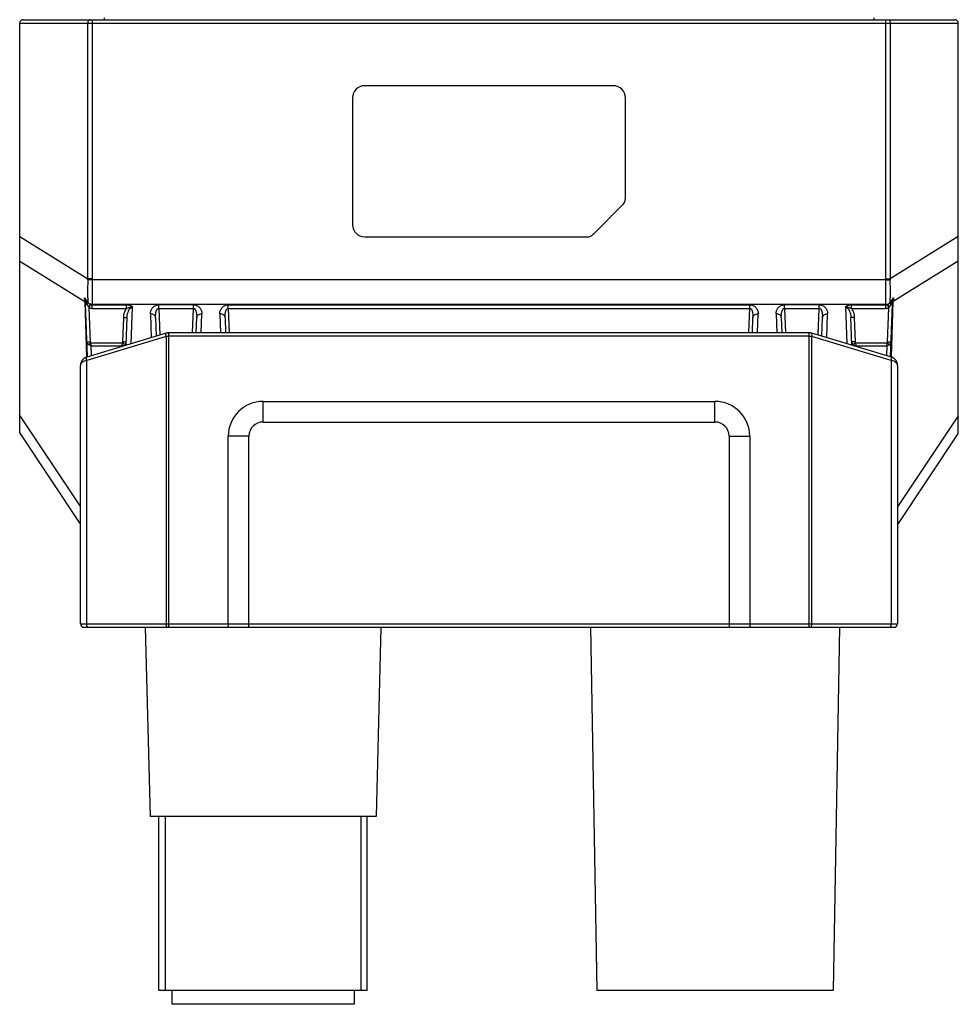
# Model space of a CAD drawing. Header units: millimetres. Extents: x 79 to 797, y 27 to 552.
# Tile 8 of 25: x 172 to 226, y 393 to 449. Entities that reach past the tile are written whole.
import ezdxf

# ---------------------------------------------------------------- set-up
doc = ezdxf.new("R2010")
doc.units = ezdxf.units.MM
doc.header["$LTSCALE"] = 46.255
doc.layers.add('00_COMPONENTS', color=7, linetype='CONTINUOUS')

msp = doc.modelspace()

# ---------------------------------------------------------------- linework, layer by layer
at = {"layer": '00_COMPONENTS', "color": 4}
for p, q in [((177.041, 449.479), (177.041, 449.379)), ((221.329, 449.479), (221.329, 449.379)), ((172.185, 449.179), (226.185, 449.179)), ((176.096, 434.461), (176.096, 449.179)), ((176.345, 449.379), (176.345, 434.461)), ((222.024, 434.461), (222.024, 449.379)), ((222.274, 449.179), (222.274, 434.461)), ((172.185, 436.891), (176.096, 434.461)), ((226.185, 436.891), (222.274, 434.461)), ((172.185, 435.479), (175.925, 433.156)), ((226.185, 435.479), (222.445, 433.156)), ((176.345, 434.461), (176.096, 434.461)), ((176.346, 434.407), (176.096, 434.403)), ((222.024, 434.407), (176.346, 434.407)), ((222.024, 434.461), (222.274, 434.461)), ((222.024, 434.407), (222.274, 434.403)), ((175.925, 433.156), (176.036, 429.962)), ((176.234, 433.01), (176.265, 432.991)), ((222.024, 432.993), (176.346, 432.993)), ((176.346, 432.765), (176.346, 432.967)), ((176.346, 432.967), (178.335, 432.967)), ((178.335, 432.765), (178.335, 432.967)), ((180.185, 432.765), (180.185, 432.967)), ((182.185, 432.967), (180.185, 432.967)), ((182.185, 432.765), (182.185, 432.967)), ((184.185, 432.765), (184.185, 432.967)), ((184.185, 432.967), (214.185, 432.967)), ((214.185, 432.765), (214.185, 432.967)), ((218.185, 432.967), (216.185, 432.967)), ((216.185, 432.765), (216.185, 432.967)), ((218.185, 432.765), (218.185, 432.967)), ((220.034, 432.967), (222.024, 432.967)), ((220.034, 432.765), (220.034, 432.967)), ((222.024, 432.765), (222.024, 432.967)), ((222.105, 432.991), (222.136, 433.01)), ((222.334, 429.962), (222.445, 433.156)), ((176.252, 430.835), (176.184, 432.798)), ((176.346, 432.765), (178.335, 432.765)), ((178.607, 430.733), (178.68, 432.828)), ((179.703, 432.449), (179.751, 431.076)), ((180.185, 432.765), (180.239, 431.222)), ((180.185, 432.765), (182.185, 432.765)), ((182.136, 431.356), (182.185, 432.765)), ((182.629, 431.356), (182.667, 432.449)), ((183.703, 432.449), (183.741, 431.356)), ((184.185, 432.765), (184.234, 431.356)), ((184.185, 432.765), (214.185, 432.765)), ((214.136, 431.356), (214.185, 432.765)), ((214.629, 431.356), (214.667, 432.449)), ((215.703, 432.449), (215.741, 431.356)), ((216.185, 432.765), (218.185, 432.765)), ((216.185, 432.765), (216.234, 431.356)), ((218.131, 431.222), (218.185, 432.765)), ((218.619, 431.076), (218.667, 432.449)), ((219.69, 432.828), (219.763, 430.733)), ((220.034, 432.765), (222.024, 432.765)), ((222.118, 430.835), (222.186, 432.798)), ((178.118, 430.835), (178.167, 432.247)), ((220.203, 432.247), (220.252, 430.835)), ((180.758, 414.409), (180.758, 431.356)), ((217.612, 414.409), (217.612, 431.356)), ((180.615, 431.144), (176.041, 429.772)), ((176.269, 430.784), (178.101, 430.784)), ((180.615, 431.144), (180.615, 414.609)), ((217.612, 431.156), (180.758, 431.156)), ((222.329, 429.772), (217.755, 431.144)), ((217.755, 414.609), (217.755, 431.144)), ((220.269, 430.784), (222.101, 430.784)), ((176.324, 430.048), (176.304, 430.616)), ((176.304, 430.616), (178.066, 430.616)), ((178.066, 430.616), (178.064, 430.57)), ((220.304, 430.616), (222.066, 430.616)), ((220.305, 430.57), (220.304, 430.616)), ((222.066, 430.616), (222.046, 430.048)), ((176.041, 414.609), (176.041, 429.772)), ((222.329, 429.772), (222.329, 414.609)), ((186.185, 426.222), (186.185, 427.409)), ((212.185, 426.222), (212.185, 427.409)), ((172.185, 426.586), (175.685, 421.336)), ((186.185, 426.222), (212.185, 426.222)), ((226.185, 426.586), (222.685, 421.336)), ((185.372, 425.409), (184.185, 425.409)), ((185.372, 414.409), (185.372, 425.409)), ((212.997, 425.409), (214.185, 425.409)), ((212.997, 425.409), (212.997, 414.409)), ((175.685, 414.609), (222.685, 414.609)), ((180.56, 403.509), (180.56, 393.509)), ((191.81, 403.509), (191.81, 393.509))]:
    msp.add_line(p, q, dxfattribs=at)
at = {"layer": '00_COMPONENTS', "color": 7}
for p, q in [((172.185, 425.579), (172.185, 449.179)), ((172.385, 449.379), (225.985, 449.379)), ((226.185, 425.579), (226.185, 449.179)), ((206.335, 445.579), (192.035, 445.579)), ((191.335, 444.879), (191.335, 437.579)), ((207.035, 439.086), (207.035, 444.879)), ((205.181, 437.025), (206.888, 438.733)), ((192.035, 436.879), (204.828, 436.879)), ((176.082, 429.976), (175.976, 433.012)), ((222.288, 429.976), (222.394, 433.012)), ((178.311, 430.644), (178.367, 432.247)), ((180.003, 432.247), (180.041, 431.163)), ((182.336, 431.356), (182.367, 432.247)), ((184.003, 432.247), (184.034, 431.356)), ((214.336, 431.356), (214.367, 432.247)), ((216.003, 432.247), (216.034, 431.356)), ((218.329, 431.163), (218.367, 432.247)), ((220.059, 430.644), (220.003, 432.247)), ((180.615, 431.335), (176.039, 429.962)), ((217.612, 431.356), (180.758, 431.356)), ((175.685, 414.609), (175.685, 429.484)), ((222.685, 429.484), (222.685, 414.609)), ((186.185, 427.409), (212.185, 427.409)), ((172.185, 425.579), (175.685, 420.329)), ((184.185, 414.609), (184.185, 425.409)), ((214.185, 425.409), (214.185, 414.609)), ((226.185, 425.579), (222.685, 420.329)), ((175.885, 414.409), (222.485, 414.409)), ((179.399, 414.409), (179.685, 403.509)), ((192.97, 414.409), (192.685, 403.509)), ((205.02, 414.409), (205.385, 393.509)), ((219.35, 414.409), (218.985, 393.509)), ((192.685, 403.509), (179.685, 403.509)), ((180.185, 393.509), (180.185, 403.509)), ((192.185, 393.509), (192.185, 403.509)), ((192.185, 393.509), (180.185, 393.509)), ((180.935, 393.509), (180.935, 392.709)), ((191.435, 393.509), (191.435, 392.709)), ((218.985, 393.509), (205.385, 393.509)), ((191.435, 392.709), (180.935, 392.709))]:
    msp.add_line(p, q, dxfattribs=at)
for points in [[(180.758, 431.356), (180.754, 431.356), (180.735, 431.356), (180.716, 431.355), (180.697, 431.353), (180.678, 431.35), (180.659, 431.346), (180.64, 431.342), (180.621, 431.337), (180.615, 431.335)], [(217.755, 431.335), (217.75, 431.337), (217.731, 431.342), (217.712, 431.346), (217.693, 431.35), (217.674, 431.352), (217.655, 431.354), (217.636, 431.356), (217.617, 431.356), (217.612, 431.356)], [(222.685, 429.484), (222.685, 429.495), (222.684, 429.519), (222.681, 429.543), (222.678, 429.567), (222.674, 429.59), (222.668, 429.613), (222.661, 429.636), (222.654, 429.658), (222.645, 429.68), (222.635, 429.701), (222.625, 429.722), (222.614, 429.742), (222.602, 429.761), (222.589, 429.779), (222.575, 429.797), (222.561, 429.814), (222.546, 429.83), (222.53, 429.846), (222.514, 429.86), (222.498, 429.874), (222.481, 429.887), (222.463, 429.9), (222.445, 429.911), (222.427, 429.922), (222.409, 429.932), (222.39, 429.94), (222.371, 429.948), (222.352, 429.956), (222.333, 429.962), (217.755, 431.335)], [(176.039, 429.962), (176.019, 429.956), (176, 429.949), (175.981, 429.941), (175.963, 429.932), (175.944, 429.922), (175.926, 429.912), (175.908, 429.901), (175.89, 429.888), (175.873, 429.875), (175.856, 429.861), (175.84, 429.847), (175.825, 429.831), (175.81, 429.815), (175.795, 429.798), (175.782, 429.78), (175.769, 429.762), (175.757, 429.743), (175.745, 429.723), (175.735, 429.702), (175.725, 429.681), (175.717, 429.66), (175.709, 429.637), (175.702, 429.615), (175.697, 429.591), (175.692, 429.568), (175.689, 429.544), (175.686, 429.52), (175.685, 429.496), (175.685, 429.484)]]:
    msp.add_lwpolyline(points, dxfattribs=at)
for centre, radius, start, end in [((172.385, 449.179), 0.2, 90, 180), ((225.985, 449.179), 0.2, 0, 90), ((192.035, 444.879), 0.7, 90, 180), ((206.335, 444.879), 0.7, 0, 90), ((206.535, 439.086), 0.5, 315, 360), ((192.035, 437.579), 0.7, 180, 270), ((204.828, 437.379), 0.5, 270, 315), ((186.185, 425.409), 2, 90, 180), ((212.185, 425.409), 2, 0, 90), ((175.885, 414.609), 0.2, 180, 270), ((222.485, 414.609), 0.2, 270, 360)]:
    msp.add_arc(centre, radius, start, end, dxfattribs=at)
at = {"layer": '00_COMPONENTS', "color": 4}
for centre, radius, start, end in [((179.481, 434.413), 3.386, 179.1776, 180.1667), ((179.433, 434.461), 3.088, 180.0009, 181.0041), ((218.937, 434.461), 3.088, 358.9959, 359.9991), ((218.889, 434.413), 3.386, 359.8333, 0.8224), ((147.816, 432.633), 28.114, 1.0661, 1.5215), ((174.661, 432.967), 1.316, 1.9984, 4.3299), ((174.046, 432.519), 2.066, 14.8645, 15.3983), ((177.221, 433.359), 1.22, 194.7707, 196.6645), ((169.344, 428.383), 8.257, 35.1419, 35.2602), ((176.261, 433.225), 0.188, 208.5392, 215.3576), ((177.892, 432.955), 1.547, 178.5807, 179.558), ((220.478, 432.955), 1.547, 0.442, 1.4193), ((222.109, 433.225), 0.188, 324.6421, 331.4608), ((229.027, 428.382), 8.258, 144.7398, 144.8582), ((221.147, 433.36), 1.222, 343.337, 345.2281), ((224.283, 432.53), 2.023, 164.5971, 165.1423), ((223.709, 432.966), 1.316, 175.6705, 178.0013), ((249.332, 432.66), 26.891, 178.4682, 178.9443), ((176.681, 433.268), 0.684, 220.2003, 223.3879), ((221.689, 433.268), 0.684, 316.6121, 319.7996), ((186.185, 425.409), 0.813, 90, 180), ((212.185, 425.409), 0.813, 0, 90)]:
    msp.add_arc(centre, radius, start, end, dxfattribs=at)
for points, knots in [([(176.262, 449.379), (176.24, 449.379), (176.195, 449.368), (176.14, 449.322), (176.104, 449.256), (176.096, 449.205), (176.096, 449.179)], [0, 0, 0, 0, 0.228514, 0.470163, 0.729254, 1, 1, 1, 1]), ([(222.108, 449.379), (222.129, 449.379), (222.175, 449.368), (222.23, 449.322), (222.266, 449.256), (222.274, 449.205), (222.274, 449.179)], [0, 0, 0, 0, 0.228514, 0.470163, 0.729254, 1, 1, 1, 1]), ([(176.096, 434.403), (176.096, 434.288), (176.095, 434.062), (176.094, 433.732), (176.095, 433.425), (176.096, 433.228), (176.096, 433.136)], [0, 0, 0, 0, 0.272545, 0.535415, 0.780478, 1, 1, 1, 1]), ([(176.346, 434.407), (176.348, 434.277), (176.349, 434.022), (176.35, 433.652), (176.349, 433.31), (176.348, 433.094), (176.346, 432.993)], [0, 0, 0, 0, 0.275896, 0.54119, 0.785686, 1, 1, 1, 1]), ([(222.024, 432.993), (222.022, 433.094), (222.02, 433.31), (222.02, 433.652), (222.02, 434.022), (222.022, 434.277), (222.024, 434.407)], [0, 0, 0, 0, 0.214307, 0.458802, 0.724095, 1, 1, 1, 1]), ([(222.274, 433.136), (222.274, 433.228), (222.275, 433.425), (222.276, 433.732), (222.275, 434.062), (222.274, 434.288), (222.274, 434.403)], [0, 0, 0, 0, 0.219516, 0.464578, 0.727448, 1, 1, 1, 1]), ([(175.92, 433.379), (175.955, 433.304), (175.997, 433.2), (176.03, 433.094), (176.037, 433.067)], [0, 0, 0, 0, 0.749581, 1, 1, 1, 1]), ([(175.973, 433.066), (175.971, 433.092), (175.96, 433.198), (175.939, 433.302), (175.92, 433.379)], [0, 0, 0, 0, 0.24958, 1, 1, 1, 1]), ([(175.92, 433.379), (175.933, 433.36), (175.989, 433.284), (176.045, 433.208), (176.086, 433.15)], [0, 0, 0, 0, 0.24674, 1, 1, 1, 1]), ([(175.925, 433.156), (175.937, 433.143), (175.959, 433.115), (175.971, 433.082), (175.973, 433.066)], [0, 0, 0, 0, 0.518499, 1, 1, 1, 1]), ([(175.973, 433.066), (175.974, 433.066), (175.976, 433.065), (175.98, 433.065), (175.985, 433.065), (175.996, 433.065), (176.014, 433.066), (176.029, 433.066), (176.037, 433.067)], [0, 0, 0, 0, 0.034257, 0.095704, 0.184235, 0.299193, 0.604205, 1, 1, 1, 1]), ([(175.976, 433.012), (175.976, 433.012), (175.979, 433.011), (175.982, 433.011), (175.989, 433.01), (175.997, 433.01), (176.008, 433.01), (176.027, 433.009), (176.042, 433.01), (176.053, 433.01)], [0, 0, 0, 0, 0.019523, 0.070209, 0.152871, 0.26669, 0.410299, 0.581887, 1, 1, 1, 1]), ([(176.037, 433.067), (176.048, 433.081), (176.067, 433.107), (176.081, 433.136), (176.086, 433.15)], [0, 0, 0, 0, 0.548416, 1, 1, 1, 1]), ([(176.042, 433.048), (176.054, 433.063), (176.075, 433.09), (176.091, 433.121), (176.096, 433.136)], [0, 0, 0, 0, 0.55129, 1, 1, 1, 1]), ([(176.053, 433.01), (176.066, 433.027), (176.088, 433.061), (176.103, 433.099), (176.107, 433.117)], [0, 0, 0, 0, 0.547188, 1, 1, 1, 1]), ([(176.053, 433.01), (176.065, 432.976), (176.094, 432.912), (176.135, 432.853), (176.158, 432.826)], [0, 0, 0, 0, 0.497124, 1, 1, 1, 1]), ([(176.107, 433.117), (176.115, 433.106), (176.151, 433.063), (176.198, 433.031), (176.234, 433.01)], [0, 0, 0, 0, 0.245508, 1, 1, 1, 1]), ([(176.158, 432.826), (176.173, 432.859), (176.2, 432.92), (176.224, 432.982), (176.234, 433.01)], [0, 0, 0, 0, 0.547731, 1, 1, 1, 1]), ([(176.184, 432.798), (176.191, 432.816), (176.218, 432.88), (176.245, 432.945), (176.265, 432.991)], [0, 0, 0, 0, 0.278821, 1, 1, 1, 1]), ([(176.346, 432.993), (176.336, 432.993), (176.299, 432.995), (176.261, 433.002), (176.234, 433.01)], [0, 0, 0, 0, 0.252827, 1, 1, 1, 1]), ([(176.265, 432.991), (176.277, 432.984), (176.303, 432.971), (176.331, 432.967), (176.346, 432.967)], [0, 0, 0, 0, 0.498091, 1, 1, 1, 1]), ([(178.335, 432.967), (178.371, 432.967), (178.423, 432.963), (178.492, 432.95), (178.541, 432.936), (178.586, 432.917), (178.621, 432.897), (178.645, 432.878), (178.658, 432.865), (178.667, 432.854), (178.673, 432.846), (178.677, 432.838), (178.679, 432.833), (178.68, 432.83), (178.68, 432.828), (178.68, 432.828)], [0, 0, 0, 0, 0.270997, 0.404568, 0.535431, 0.662285, 0.783489, 0.841396, 0.89705, 0.923931, 0.950096, 0.975473, 0.987848, 0.993951, 1, 1, 1, 1]), ([(179.703, 432.449), (179.701, 432.506), (179.716, 432.625), (179.785, 432.762), (179.873, 432.855), (179.961, 432.916), (180.067, 432.957), (180.145, 432.967), (180.185, 432.967)], [0, 0, 0, 0, 0.217837, 0.446645, 0.570742, 0.704162, 0.848171, 1, 1, 1, 1]), ([(182.185, 432.967), (182.225, 432.967), (182.303, 432.957), (182.409, 432.916), (182.497, 432.855), (182.585, 432.762), (182.654, 432.625), (182.669, 432.506), (182.667, 432.449)], [0, 0, 0, 0, 0.151829, 0.295838, 0.429257, 0.553354, 0.782163, 1, 1, 1, 1]), ([(183.703, 432.449), (183.701, 432.506), (183.716, 432.625), (183.785, 432.762), (183.873, 432.855), (183.961, 432.916), (184.067, 432.957), (184.145, 432.967), (184.185, 432.967)], [0, 0, 0, 0, 0.217837, 0.446645, 0.570742, 0.704162, 0.848171, 1, 1, 1, 1]), ([(214.185, 432.967), (214.225, 432.967), (214.303, 432.957), (214.409, 432.916), (214.497, 432.855), (214.585, 432.762), (214.654, 432.625), (214.669, 432.506), (214.667, 432.449)], [0, 0, 0, 0, 0.151829, 0.295838, 0.429257, 0.553354, 0.782163, 1, 1, 1, 1]), ([(215.703, 432.449), (215.701, 432.506), (215.716, 432.625), (215.785, 432.762), (215.873, 432.855), (215.961, 432.916), (216.067, 432.957), (216.145, 432.967), (216.185, 432.967)], [0, 0, 0, 0, 0.217837, 0.446645, 0.570742, 0.704162, 0.848171, 1, 1, 1, 1]), ([(218.185, 432.967), (218.225, 432.967), (218.303, 432.957), (218.409, 432.916), (218.497, 432.855), (218.585, 432.762), (218.654, 432.625), (218.669, 432.506), (218.667, 432.449)], [0, 0, 0, 0, 0.151829, 0.295838, 0.429257, 0.553354, 0.782163, 1, 1, 1, 1]), ([(219.69, 432.828), (219.69, 432.828), (219.69, 432.83), (219.691, 432.832), (219.691, 432.834), (219.693, 432.837), (219.694, 432.841), (219.698, 432.847), (219.702, 432.854), (219.711, 432.865), (219.725, 432.878), (219.742, 432.892), (219.762, 432.904), (219.791, 432.92), (219.829, 432.936), (219.878, 432.95), (219.946, 432.963), (219.999, 432.967), (220.034, 432.967)], [0, 0, 0, 0, 0.006061, 0.012166, 0.018277, 0.024522, 0.037119, 0.049915, 0.076076, 0.102953, 0.1586, 0.216499, 0.276319, 0.337779, 0.464618, 0.595467, 0.729025, 1, 1, 1, 1]), ([(222.024, 432.993), (222.033, 432.993), (222.071, 432.995), (222.109, 433.002), (222.136, 433.01)], [0, 0, 0, 0, 0.252827, 1, 1, 1, 1]), ([(222.024, 432.967), (222.039, 432.967), (222.067, 432.971), (222.093, 432.984), (222.105, 432.991)], [0, 0, 0, 0, 0.501841, 1, 1, 1, 1]), ([(222.186, 432.798), (222.179, 432.816), (222.152, 432.88), (222.125, 432.945), (222.105, 432.991)], [0, 0, 0, 0, 0.278821, 1, 1, 1, 1]), ([(222.136, 433.01), (222.148, 433.017), (222.195, 433.047), (222.239, 433.083), (222.262, 433.117)], [0, 0, 0, 0, 0.256281, 1, 1, 1, 1]), ([(222.212, 432.826), (222.197, 432.859), (222.17, 432.92), (222.146, 432.982), (222.136, 433.01)], [0, 0, 0, 0, 0.547731, 1, 1, 1, 1]), ([(222.212, 432.826), (222.235, 432.853), (222.276, 432.912), (222.305, 432.976), (222.317, 433.01)], [0, 0, 0, 0, 0.502864, 1, 1, 1, 1]), ([(222.317, 433.01), (222.304, 433.027), (222.282, 433.061), (222.267, 433.099), (222.262, 433.117)], [0, 0, 0, 0, 0.547188, 1, 1, 1, 1]), ([(222.328, 433.048), (222.316, 433.063), (222.295, 433.09), (222.279, 433.121), (222.274, 433.136)], [0, 0, 0, 0, 0.55129, 1, 1, 1, 1]), ([(222.284, 433.15), (222.298, 433.169), (222.353, 433.246), (222.409, 433.322), (222.45, 433.379)], [0, 0, 0, 0, 0.253828, 1, 1, 1, 1]), ([(222.333, 433.067), (222.322, 433.081), (222.303, 433.107), (222.288, 433.136), (222.284, 433.15)], [0, 0, 0, 0, 0.548416, 1, 1, 1, 1]), ([(222.317, 433.01), (222.328, 433.01), (222.343, 433.009), (222.362, 433.01), (222.373, 433.01), (222.381, 433.01), (222.388, 433.011), (222.391, 433.011), (222.394, 433.012), (222.394, 433.012)], [0, 0, 0, 0, 0.418113, 0.589701, 0.73331, 0.847129, 0.929791, 0.980477, 1, 1, 1, 1]), ([(222.333, 433.067), (222.34, 433.094), (222.373, 433.2), (222.415, 433.304), (222.45, 433.379)], [0, 0, 0, 0, 0.250422, 1, 1, 1, 1]), ([(222.333, 433.067), (222.341, 433.066), (222.356, 433.066), (222.374, 433.065), (222.384, 433.065), (222.39, 433.065), (222.394, 433.065), (222.396, 433.066), (222.397, 433.066)], [0, 0, 0, 0, 0.395795, 0.700807, 0.815765, 0.904296, 0.965743, 1, 1, 1, 1]), ([(222.397, 433.066), (222.399, 433.092), (222.41, 433.198), (222.431, 433.302), (222.45, 433.379)], [0, 0, 0, 0, 0.24958, 1, 1, 1, 1]), ([(222.445, 433.156), (222.433, 433.143), (222.411, 433.115), (222.399, 433.082), (222.397, 433.066)], [0, 0, 0, 0, 0.518499, 1, 1, 1, 1]), ([(176.184, 432.798), (176.209, 432.787), (176.262, 432.771), (176.318, 432.765), (176.346, 432.765)], [0, 0, 0, 0, 0.50002, 1, 1, 1, 1]), ([(178.167, 432.247), (178.17, 432.339), (178.2, 432.522), (178.28, 432.692), (178.335, 432.765)], [0, 0, 0, 0, 0.500451, 1, 1, 1, 1]), ([(178.335, 432.765), (178.362, 432.778), (178.404, 432.794), (178.461, 432.81), (178.505, 432.819), (178.541, 432.824), (178.57, 432.826), (178.592, 432.827), (178.614, 432.828), (178.632, 432.828), (178.647, 432.828), (178.656, 432.828), (178.663, 432.828), (178.669, 432.828), (178.674, 432.828), (178.677, 432.828), (178.679, 432.828), (178.68, 432.828)], [0, 0, 0, 0, 0.253088, 0.378934, 0.503821, 0.627605, 0.689165, 0.75064, 0.812239, 0.874232, 0.905459, 0.93687, 0.952639, 0.968456, 0.98429, 0.992176, 1, 1, 1, 1]), ([(178.367, 432.247), (178.369, 432.306), (178.379, 432.394), (178.406, 432.508), (178.434, 432.592), (178.472, 432.672), (178.515, 432.734), (178.557, 432.776), (178.593, 432.803), (178.634, 432.822), (178.665, 432.827), (178.68, 432.828)], [0, 0, 0, 0, 0.247664, 0.37173, 0.495996, 0.620592, 0.745733, 0.808752, 0.872126, 0.935904, 1, 1, 1, 1]), ([(180.003, 432.247), (180.002, 432.261), (179.997, 432.289), (179.972, 432.343), (179.912, 432.4), (179.815, 432.441), (179.741, 432.45), (179.703, 432.449)], [0, 0, 0, 0, 0.103827, 0.211313, 0.445921, 0.712397, 1, 1, 1, 1]), ([(180.003, 432.247), (180.002, 432.272), (180.002, 432.32), (180.005, 432.393), (180.012, 432.465), (180.025, 432.537), (180.04, 432.596), (180.057, 432.642), (180.072, 432.675), (180.091, 432.707), (180.115, 432.737), (180.146, 432.76), (180.172, 432.766), (180.185, 432.765)], [0, 0, 0, 0, 0.123639, 0.247246, 0.370877, 0.494616, 0.618606, 0.680816, 0.743255, 0.806067, 0.869532, 0.934121, 1, 1, 1, 1]), ([(182.185, 432.765), (182.198, 432.766), (182.224, 432.76), (182.255, 432.737), (182.279, 432.707), (182.298, 432.675), (182.313, 432.642), (182.33, 432.596), (182.345, 432.537), (182.358, 432.465), (182.365, 432.393), (182.368, 432.32), (182.368, 432.272), (182.367, 432.247)], [0, 0, 0, 0, 0.065879, 0.130469, 0.193933, 0.256746, 0.319184, 0.381394, 0.505384, 0.629123, 0.752754, 0.876361, 1, 1, 1, 1]), ([(182.367, 432.247), (182.367, 432.261), (182.372, 432.289), (182.398, 432.343), (182.458, 432.4), (182.555, 432.441), (182.629, 432.45), (182.667, 432.449)], [0, 0, 0, 0, 0.103827, 0.211313, 0.445921, 0.712397, 1, 1, 1, 1]), ([(184.003, 432.247), (184.002, 432.261), (183.997, 432.289), (183.972, 432.343), (183.912, 432.4), (183.815, 432.441), (183.741, 432.45), (183.703, 432.449)], [0, 0, 0, 0, 0.103827, 0.211313, 0.445921, 0.712397, 1, 1, 1, 1]), ([(184.003, 432.247), (184.002, 432.272), (184.002, 432.32), (184.005, 432.393), (184.012, 432.465), (184.025, 432.537), (184.04, 432.596), (184.057, 432.642), (184.072, 432.675), (184.091, 432.707), (184.115, 432.737), (184.146, 432.76), (184.172, 432.766), (184.185, 432.765)], [0, 0, 0, 0, 0.123639, 0.247246, 0.370877, 0.494616, 0.618606, 0.680816, 0.743255, 0.806067, 0.869532, 0.934121, 1, 1, 1, 1]), ([(214.185, 432.765), (214.198, 432.766), (214.224, 432.76), (214.255, 432.737), (214.279, 432.707), (214.298, 432.675), (214.313, 432.642), (214.33, 432.596), (214.345, 432.537), (214.358, 432.465), (214.365, 432.393), (214.368, 432.32), (214.368, 432.272), (214.367, 432.247)], [0, 0, 0, 0, 0.065879, 0.130469, 0.193933, 0.256746, 0.319184, 0.381394, 0.505384, 0.629123, 0.752754, 0.876361, 1, 1, 1, 1]), ([(214.367, 432.247), (214.367, 432.261), (214.372, 432.289), (214.398, 432.343), (214.458, 432.4), (214.555, 432.441), (214.629, 432.45), (214.667, 432.449)], [0, 0, 0, 0, 0.103827, 0.211313, 0.445921, 0.712397, 1, 1, 1, 1]), ([(216.003, 432.247), (216.002, 432.261), (215.997, 432.289), (215.972, 432.343), (215.912, 432.4), (215.815, 432.441), (215.741, 432.45), (215.703, 432.449)], [0, 0, 0, 0, 0.103827, 0.211313, 0.445921, 0.712397, 1, 1, 1, 1]), ([(216.003, 432.247), (216.002, 432.272), (216.002, 432.32), (216.005, 432.393), (216.012, 432.465), (216.025, 432.537), (216.04, 432.596), (216.057, 432.642), (216.072, 432.675), (216.091, 432.707), (216.115, 432.737), (216.146, 432.76), (216.172, 432.766), (216.185, 432.765)], [0, 0, 0, 0, 0.123639, 0.247246, 0.370877, 0.494616, 0.618606, 0.680816, 0.743255, 0.806067, 0.869532, 0.934121, 1, 1, 1, 1]), ([(218.185, 432.765), (218.198, 432.766), (218.224, 432.76), (218.255, 432.737), (218.279, 432.707), (218.298, 432.675), (218.313, 432.642), (218.33, 432.596), (218.345, 432.537), (218.358, 432.465), (218.365, 432.393), (218.368, 432.32), (218.368, 432.272), (218.367, 432.247)], [0, 0, 0, 0, 0.065879, 0.130469, 0.193933, 0.256746, 0.319184, 0.381394, 0.505384, 0.629123, 0.752754, 0.876361, 1, 1, 1, 1]), ([(218.367, 432.247), (218.367, 432.261), (218.372, 432.289), (218.398, 432.343), (218.458, 432.4), (218.555, 432.441), (218.629, 432.45), (218.667, 432.449)], [0, 0, 0, 0, 0.103827, 0.211313, 0.445921, 0.712397, 1, 1, 1, 1]), ([(219.69, 432.828), (219.694, 432.827), (219.701, 432.828), (219.712, 432.828), (219.723, 432.828), (219.738, 432.828), (219.756, 432.828), (219.785, 432.827), (219.822, 432.825), (219.865, 432.819), (219.908, 432.81), (219.966, 432.794), (220.007, 432.778), (220.034, 432.765)], [0, 0, 0, 0, 0.031629, 0.06325, 0.094647, 0.125874, 0.18786, 0.249452, 0.372463, 0.496236, 0.621111, 0.746944, 1, 1, 1, 1]), ([(219.69, 432.828), (219.705, 432.827), (219.735, 432.822), (219.777, 432.803), (219.813, 432.776), (219.855, 432.734), (219.897, 432.672), (219.936, 432.592), (219.964, 432.508), (219.991, 432.394), (220.001, 432.306), (220.003, 432.247)], [0, 0, 0, 0, 0.064097, 0.127876, 0.191247, 0.254264, 0.379405, 0.504001, 0.628268, 0.752335, 1, 1, 1, 1]), ([(220.034, 432.765), (220.089, 432.692), (220.17, 432.522), (220.2, 432.339), (220.203, 432.247)], [0, 0, 0, 0, 0.499547, 1, 1, 1, 1]), ([(222.024, 432.765), (222.052, 432.765), (222.108, 432.771), (222.161, 432.787), (222.186, 432.798)], [0, 0, 0, 0, 0.499948, 1, 1, 1, 1]), ([(178.167, 432.247), (178.18, 432.247), (178.206, 432.246), (178.243, 432.245), (178.277, 432.245), (178.307, 432.244), (178.328, 432.245), (178.343, 432.245), (178.351, 432.245), (178.358, 432.246), (178.363, 432.246), (178.365, 432.246), (178.367, 432.247), (178.367, 432.247)], [0, 0, 0, 0, 0.194717, 0.381911, 0.554435, 0.705671, 0.829836, 0.880245, 0.922209, 0.955342, 0.979354, 0.994108, 1, 1, 1, 1]), ([(220.203, 432.247), (220.19, 432.247), (220.164, 432.246), (220.127, 432.245), (220.093, 432.245), (220.063, 432.244), (220.042, 432.245), (220.027, 432.245), (220.019, 432.245), (220.012, 432.246), (220.007, 432.246), (220.005, 432.246), (220.003, 432.247), (220.003, 432.247)], [0, 0, 0, 0, 0.194717, 0.381911, 0.554435, 0.705671, 0.829836, 0.880245, 0.922209, 0.955342, 0.979354, 0.994108, 1, 1, 1, 1]), ([(180.615, 431.144), (180.608, 431.167), (180.601, 431.201), (180.595, 431.244), (180.594, 431.272), (180.595, 431.296), (180.598, 431.315), (180.604, 431.329), (180.611, 431.334), (180.615, 431.335)], [0, 0, 0, 0, 0.3575, 0.518246, 0.660351, 0.780038, 0.875084, 0.946111, 1, 1, 1, 1]), ([(217.755, 431.144), (217.762, 431.167), (217.769, 431.201), (217.775, 431.244), (217.776, 431.272), (217.775, 431.296), (217.772, 431.315), (217.766, 431.329), (217.759, 431.334), (217.755, 431.335)], [0, 0, 0, 0, 0.3575, 0.518246, 0.660352, 0.780038, 0.875084, 0.946111, 1, 1, 1, 1]), ([(176.133, 430.685), (176.109, 430.703), (176.069, 430.749), (176.053, 430.807), (176.052, 430.835)], [0, 0, 0, 0, 0.513038, 1, 1, 1, 1]), ([(176.052, 430.835), (176.052, 430.835), (176.054, 430.834), (176.056, 430.834), (176.061, 430.834), (176.068, 430.833), (176.076, 430.833), (176.091, 430.833), (176.113, 430.832), (176.142, 430.833), (176.177, 430.833), (176.214, 430.834), (176.239, 430.835), (176.252, 430.835)], [0, 0, 0, 0, 0.005892, 0.020646, 0.044658, 0.077791, 0.119755, 0.170164, 0.294329, 0.445565, 0.618089, 0.805283, 1, 1, 1, 1]), ([(176.133, 430.685), (176.152, 430.698), (176.198, 430.731), (176.243, 430.764), (176.269, 430.784)], [0, 0, 0, 0, 0.423562, 1, 1, 1, 1]), ([(176.269, 430.784), (176.266, 430.787), (176.257, 430.803), (176.253, 430.822), (176.252, 430.835)], [0, 0, 0, 0, 0.251155, 1, 1, 1, 1]), ([(176.304, 430.616), (176.3, 430.627), (176.294, 430.653), (176.281, 430.709), (176.273, 430.753), (176.269, 430.784)], [0, 0, 0, 0, 0.216579, 0.460792, 1, 1, 1, 1]), ([(178.066, 430.616), (178.07, 430.627), (178.076, 430.653), (178.089, 430.709), (178.096, 430.753), (178.101, 430.784)], [0, 0, 0, 0, 0.216579, 0.460792, 1, 1, 1, 1]), ([(178.101, 430.784), (178.104, 430.787), (178.113, 430.803), (178.117, 430.822), (178.118, 430.835)], [0, 0, 0, 0, 0.251157, 1, 1, 1, 1]), ([(178.101, 430.784), (178.127, 430.764), (178.172, 430.731), (178.218, 430.698), (178.237, 430.685)], [0, 0, 0, 0, 0.576438, 1, 1, 1, 1]), ([(178.118, 430.835), (178.131, 430.835), (178.156, 430.834), (178.193, 430.833), (178.227, 430.833), (178.257, 430.832), (178.279, 430.833), (178.293, 430.833), (178.302, 430.833), (178.308, 430.834), (178.313, 430.834), (178.316, 430.834), (178.318, 430.835), (178.318, 430.835)], [0, 0, 0, 0, 0.194717, 0.381911, 0.554435, 0.705671, 0.829836, 0.880245, 0.922209, 0.955342, 0.979354, 0.994108, 1, 1, 1, 1]), ([(178.237, 430.685), (178.261, 430.703), (178.301, 430.749), (178.317, 430.807), (178.318, 430.835)], [0, 0, 0, 0, 0.513041, 1, 1, 1, 1]), ([(180.758, 431.156), (180.746, 431.156), (180.698, 431.155), (180.65, 431.15), (180.615, 431.144)], [0, 0, 0, 0, 0.253413, 1, 1, 1, 1]), ([(217.755, 431.144), (217.744, 431.146), (217.696, 431.153), (217.648, 431.156), (217.612, 431.156)], [0, 0, 0, 0, 0.245552, 1, 1, 1, 1]), ([(220.252, 430.835), (220.239, 430.835), (220.214, 430.834), (220.177, 430.833), (220.142, 430.833), (220.113, 430.832), (220.091, 430.833), (220.076, 430.833), (220.068, 430.833), (220.061, 430.834), (220.056, 430.834), (220.054, 430.834), (220.052, 430.835), (220.052, 430.835)], [0, 0, 0, 0, 0.194717, 0.381911, 0.554435, 0.705671, 0.829836, 0.880245, 0.922209, 0.955342, 0.979354, 0.994108, 1, 1, 1, 1]), ([(220.052, 430.835), (220.053, 430.807), (220.069, 430.749), (220.109, 430.703), (220.133, 430.685)], [0, 0, 0, 0, 0.486948, 1, 1, 1, 1]), ([(220.269, 430.784), (220.243, 430.764), (220.198, 430.731), (220.152, 430.698), (220.133, 430.685)], [0, 0, 0, 0, 0.576438, 1, 1, 1, 1]), ([(220.252, 430.835), (220.253, 430.822), (220.257, 430.803), (220.266, 430.787), (220.269, 430.784)], [0, 0, 0, 0, 0.748836, 1, 1, 1, 1]), ([(220.269, 430.784), (220.273, 430.753), (220.281, 430.709), (220.294, 430.653), (220.3, 430.627), (220.304, 430.616)], [0, 0, 0, 0, 0.539181, 0.783403, 1, 1, 1, 1]), ([(222.066, 430.616), (222.07, 430.627), (222.076, 430.653), (222.089, 430.709), (222.096, 430.753), (222.101, 430.784)], [0, 0, 0, 0, 0.216579, 0.460792, 1, 1, 1, 1]), ([(222.101, 430.784), (222.104, 430.787), (222.113, 430.803), (222.117, 430.822), (222.118, 430.835)], [0, 0, 0, 0, 0.251157, 1, 1, 1, 1]), ([(222.101, 430.784), (222.127, 430.764), (222.172, 430.731), (222.218, 430.698), (222.237, 430.685)], [0, 0, 0, 0, 0.576438, 1, 1, 1, 1]), ([(222.118, 430.835), (222.131, 430.835), (222.156, 430.834), (222.193, 430.833), (222.227, 430.833), (222.257, 430.832), (222.279, 430.833), (222.293, 430.833), (222.302, 430.833), (222.308, 430.834), (222.313, 430.834), (222.316, 430.834), (222.318, 430.835), (222.318, 430.835)], [0, 0, 0, 0, 0.194717, 0.381911, 0.554435, 0.705671, 0.829836, 0.880245, 0.922209, 0.955342, 0.979354, 0.994108, 1, 1, 1, 1]), ([(222.237, 430.685), (222.261, 430.703), (222.301, 430.749), (222.317, 430.807), (222.318, 430.835)], [0, 0, 0, 0, 0.513041, 1, 1, 1, 1]), ([(176.304, 430.615), (176.288, 430.618), (176.227, 430.629), (176.169, 430.656), (176.133, 430.685)], [0, 0, 0, 0, 0.255791, 1, 1, 1, 1]), ([(178.066, 430.615), (178.082, 430.618), (178.143, 430.629), (178.201, 430.656), (178.237, 430.685)], [0, 0, 0, 0, 0.255793, 1, 1, 1, 1]), ([(220.133, 430.685), (220.144, 430.675), (220.196, 430.641), (220.257, 430.622), (220.304, 430.615)], [0, 0, 0, 0, 0.242146, 1, 1, 1, 1]), ([(222.066, 430.615), (222.082, 430.618), (222.143, 430.629), (222.201, 430.656), (222.237, 430.685)], [0, 0, 0, 0, 0.255793, 1, 1, 1, 1]), ([(176.041, 429.772), (175.989, 429.762), (175.895, 429.735), (175.793, 429.676), (175.736, 429.619), (175.707, 429.576), (175.689, 429.531), (175.685, 429.5), (175.685, 429.484)], [0, 0, 0, 0, 0.321393, 0.590592, 0.705999, 0.810645, 0.907414, 1, 1, 1, 1]), ([(176.041, 429.772), (176.035, 429.795), (176.027, 429.828), (176.022, 429.872), (176.02, 429.9), (176.021, 429.924), (176.025, 429.943), (176.031, 429.957), (176.038, 429.962), (176.041, 429.963)], [0, 0, 0, 0, 0.357498, 0.518243, 0.660349, 0.780036, 0.875082, 0.946111, 1, 1, 1, 1]), ([(222.329, 429.772), (222.335, 429.795), (222.343, 429.828), (222.348, 429.872), (222.35, 429.9), (222.349, 429.924), (222.345, 429.943), (222.339, 429.957), (222.332, 429.962), (222.329, 429.963)], [0, 0, 0, 0, 0.357498, 0.518244, 0.660349, 0.780036, 0.875082, 0.946111, 1, 1, 1, 1]), ([(222.685, 429.484), (222.685, 429.5), (222.681, 429.531), (222.663, 429.576), (222.634, 429.619), (222.576, 429.676), (222.475, 429.735), (222.381, 429.762), (222.329, 429.772)], [0, 0, 0, 0, 0.092585, 0.189349, 0.293993, 0.409397, 0.678587, 1, 1, 1, 1]), ([(176.099, 414.409), (176.095, 414.409), (176.086, 414.413), (176.075, 414.426), (176.066, 414.444), (176.057, 414.469), (176.05, 414.499), (176.043, 414.546), (176.041, 414.584), (176.041, 414.609)], [0, 0, 0, 0, 0.054457, 0.126483, 0.222894, 0.343975, 0.487042, 0.647776, 1, 1, 1, 1]), ([(180.672, 414.409), (180.668, 414.409), (180.659, 414.413), (180.649, 414.426), (180.639, 414.444), (180.631, 414.469), (180.624, 414.499), (180.617, 414.546), (180.615, 414.584), (180.615, 414.609)], [0, 0, 0, 0, 0.054457, 0.126483, 0.222894, 0.343975, 0.487042, 0.647776, 1, 1, 1, 1]), ([(217.698, 414.409), (217.702, 414.409), (217.711, 414.413), (217.721, 414.426), (217.731, 414.444), (217.739, 414.469), (217.746, 414.499), (217.753, 414.546), (217.755, 414.584), (217.755, 414.609)], [0, 0, 0, 0, 0.054457, 0.126483, 0.222894, 0.343975, 0.487042, 0.647776, 1, 1, 1, 1]), ([(222.271, 414.409), (222.275, 414.409), (222.284, 414.413), (222.295, 414.426), (222.304, 414.444), (222.313, 414.469), (222.32, 414.499), (222.327, 414.546), (222.329, 414.584), (222.329, 414.609)], [0, 0, 0, 0, 0.054457, 0.126483, 0.222894, 0.343975, 0.487042, 0.647776, 1, 1, 1, 1])]:
    msp.add_open_spline(points, degree=3, knots=knots, dxfattribs=at)
at = {"layer": '00_COMPONENTS', "color": 7}
for points, knots in [([(184.185, 414.609), (184.185, 414.583), (184.183, 414.546), (184.177, 414.499), (184.171, 414.469), (184.165, 414.444), (184.158, 414.428), (184.152, 414.418), (184.147, 414.412), (184.143, 414.409), (184.14, 414.409)], [0, 0, 0, 0, 0.366149, 0.531594, 0.677158, 0.798227, 0.891721, 0.92785, 0.957232, 1, 1, 1, 1]), ([(214.185, 414.609), (214.185, 414.583), (214.187, 414.546), (214.193, 414.499), (214.199, 414.469), (214.205, 414.444), (214.212, 414.428), (214.218, 414.418), (214.222, 414.412), (214.227, 414.409), (214.23, 414.409)], [0, 0, 0, 0, 0.366148, 0.531594, 0.677159, 0.798226, 0.891719, 0.927851, 0.95723, 1, 1, 1, 1])]:
    msp.add_open_spline(points, degree=3, knots=knots, dxfattribs=at)

doc.saveas('drawing.dxf')
